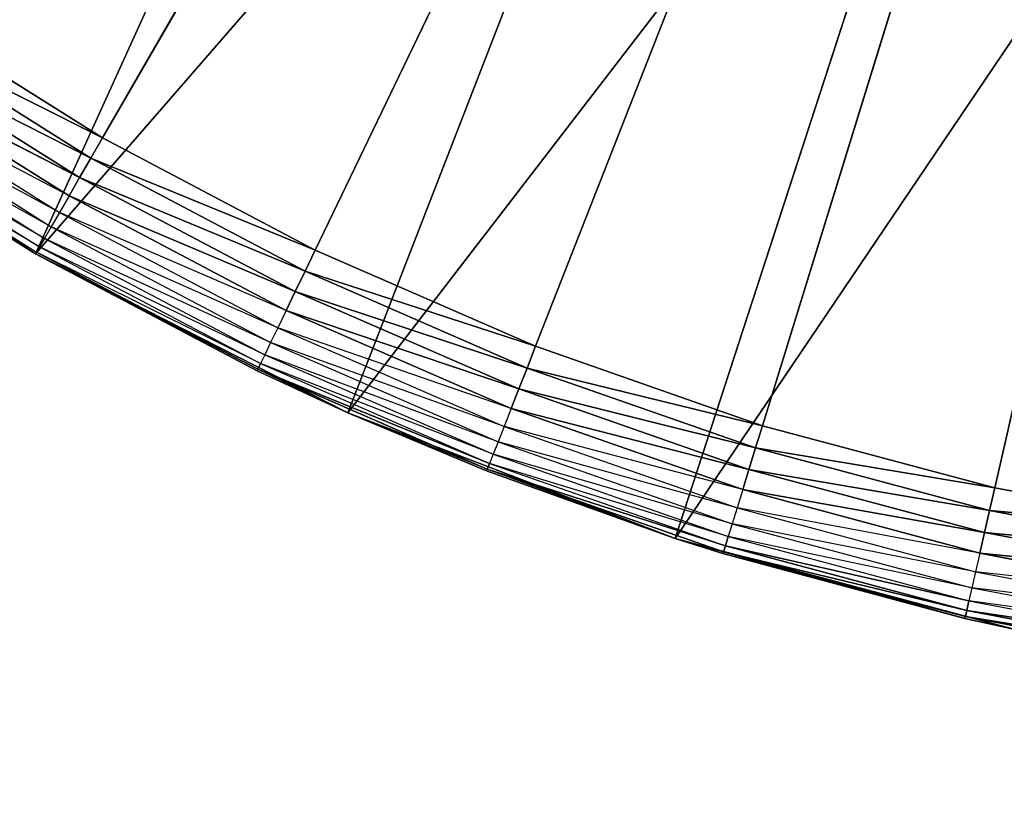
# Model space of a CAD drawing. Extents: x 0.05 to 8.85, y 0.05 to 8.85.
# Tile 179 of 256: x 7.45 to 7.6, y 0.68 to 0.8. Entities that reach past the tile are written whole.
import ezdxf

# ---------------------------------------------------------------- set-up
doc = ezdxf.new("R2010")
doc.units = 0
doc.header["$LTSCALE"] = 2.54
doc.layers.get('0').update_dxf_attribs({"color": 13, "linetype": 'CONTINUOUS'})

# ---------------------------------------------------------------- blocks, each defined once
blk = doc.blocks.new('SZCZOTKA_DO_WC_BEZ_POKRYWK')
at = {"color": 0}
for p, q in [((7.70123, 1.19916, 5.35), (7.46123, 0.78346, 5.35)), ((7.70123, 1.19916, 5.35), (7.46123, 0.78346, 5.35)), ((7.49297, 0.76669, 5.35), (7.70123, 1.19916, 5.35)), ((7.49297, 0.76669, 5.35), (7.70123, 1.19916, 5.35)), ((7.52587, 0.75234, 5.35), (7.70123, 1.19916, 5.35)), ((7.52587, 0.75234, 5.35), (7.70123, 1.19916, 5.35)), ((7.70123, 1.19916, 5.35), (7.55975, 0.74048, 5.35)), ((7.70123, 1.19916, 5.35), (7.55975, 0.74048, 5.35)), ((7.59442, 0.73119, 5.35), (7.70123, 1.19916, 5.35)), ((7.59442, 0.73119, 5.35), (7.70123, 1.19916, 5.35)), ((7.45123, 0.76614, 5.55), (7.51369, 0.90364, 5.55)), ((7.45123, 0.76614, 5.55), (7.51369, 0.90364, 5.55)), ((7.45123, 0.76614, 5.55), (7.55221, 0.88247, 5.55)), ((7.45123, 0.76614, 5.55), (7.55221, 0.88247, 5.55)), ((7.49786, 0.74238, 5.55), (7.55221, 0.88247, 5.55)), ((7.49786, 0.74238, 5.55), (7.55221, 0.88247, 5.55)), ((7.49786, 0.74238, 5.55), (7.59307, 0.86629, 5.55)), ((7.49786, 0.74238, 5.55), (7.59307, 0.86629, 5.55)), ((7.54672, 0.72363, 5.55), (7.59307, 0.86629, 5.55)), ((7.54672, 0.72363, 5.55), (7.59307, 0.86629, 5.55)), ((7.54672, 0.72363, 5.55), (7.63565, 0.85536, 5.55)), ((7.54672, 0.72363, 5.55), (7.63565, 0.85536, 5.55)), ((7.46123, 0.78346, 5.35), (7.43084, 0.80256, 5.35)), ((7.46123, 0.78346, 5.35), (7.43084, 0.80256, 5.35)), ((7.42888, 0.79969, 5.3503), (7.45949, 0.78046, 5.3503)), ((7.46123, 0.78346, 5.35), (7.42888, 0.79969, 5.3503)), ((7.46123, 0.78346, 5.35), (7.42888, 0.79969, 5.3503)), ((7.42888, 0.79969, 5.3503), (7.45949, 0.78046, 5.3503)), ((7.42698, 0.79691, 5.35121), (7.45781, 0.77754, 5.35121)), ((7.45949, 0.78046, 5.3503), (7.42698, 0.79691, 5.35121)), ((7.45949, 0.78046, 5.3503), (7.42698, 0.79691, 5.35121)), ((7.42698, 0.79691, 5.35121), (7.45781, 0.77754, 5.35121)), ((7.45123, 0.76614, 5.55), (7.40734, 0.79465, 5.55)), ((7.45123, 0.76614, 5.55), (7.40734, 0.79465, 5.55)), ((7.45781, 0.77754, 5.35121), (7.4252, 0.7943, 5.35268)), ((7.45781, 0.77754, 5.35121), (7.4252, 0.7943, 5.35268)), ((7.4252, 0.7943, 5.35268), (7.45623, 0.7748, 5.35268)), ((7.42359, 0.79194, 5.35468), (7.4548, 0.77233, 5.35468)), ((7.45623, 0.7748, 5.35268), (7.42359, 0.79194, 5.35468)), ((7.42221, 0.7899, 5.35714), (7.45357, 0.7702, 5.35714)), ((7.4548, 0.77233, 5.35468), (7.42221, 0.7899, 5.35714)), ((7.42108, 0.78825, 5.36), (7.45257, 0.76846, 5.36)), ((7.45357, 0.7702, 5.35714), (7.42108, 0.78825, 5.36)), ((7.42025, 0.78703, 5.36316), (7.45183, 0.76719, 5.36316)), ((7.45257, 0.76846, 5.36), (7.42025, 0.78703, 5.36316)), ((7.41957, 0.78604, 5.37), (7.45138, 0.76641, 5.36653)), ((7.41957, 0.78604, 5.37), (7.45123, 0.76614, 5.55)), ((7.41957, 0.78604, 5.37), (7.45123, 0.76614, 5.37)), ((7.41957, 0.78604, 5.37), (7.45123, 0.76614, 5.55)), ((7.41974, 0.78629, 5.36653), (7.45138, 0.76641, 5.36653)), ((7.45183, 0.76719, 5.36316), (7.41974, 0.78629, 5.36653)), ((7.46123, 0.78346, 5.35), (7.45949, 0.78046, 5.3503)), ((7.46123, 0.78346, 5.35), (7.45949, 0.78046, 5.3503)), ((7.49297, 0.76669, 5.35), (7.46123, 0.78346, 5.35)), ((7.49297, 0.76669, 5.35), (7.46123, 0.78346, 5.35)), ((7.45949, 0.78046, 5.3503), (7.45781, 0.77754, 5.35121)), ((7.45949, 0.78046, 5.3503), (7.45781, 0.77754, 5.35121)), ((7.45949, 0.78046, 5.3503), (7.49146, 0.76356, 5.3503)), ((7.49297, 0.76669, 5.35), (7.45949, 0.78046, 5.3503)), ((7.49297, 0.76669, 5.35), (7.45949, 0.78046, 5.3503)), ((7.45949, 0.78046, 5.3503), (7.49146, 0.76356, 5.3503)), ((7.45781, 0.77754, 5.35121), (7.45623, 0.7748, 5.35268)), ((7.45781, 0.77754, 5.35121), (7.45623, 0.7748, 5.35268)), ((7.45781, 0.77754, 5.35121), (7.49, 0.76053, 5.35121)), ((7.49146, 0.76356, 5.3503), (7.45781, 0.77754, 5.35121)), ((7.49146, 0.76356, 5.3503), (7.45781, 0.77754, 5.35121)), ((7.45781, 0.77754, 5.35121), (7.49, 0.76053, 5.35121)), ((7.45623, 0.7748, 5.35268), (7.4548, 0.77233, 5.35468)), ((7.49, 0.76053, 5.35121), (7.45623, 0.7748, 5.35268)), ((7.49, 0.76053, 5.35121), (7.45623, 0.7748, 5.35268)), ((7.45623, 0.7748, 5.35268), (7.48863, 0.75768, 5.35268)), ((7.4548, 0.77233, 5.35468), (7.45357, 0.7702, 5.35714)), ((7.4548, 0.77233, 5.35468), (7.48739, 0.75511, 5.35468)), ((7.48863, 0.75768, 5.35268), (7.4548, 0.77233, 5.35468)), ((7.45357, 0.7702, 5.35714), (7.45257, 0.76846, 5.36)), ((7.45357, 0.7702, 5.35714), (7.48632, 0.75289, 5.35714)), ((7.48739, 0.75511, 5.35468), (7.45357, 0.7702, 5.35714)), ((7.45257, 0.76846, 5.36), (7.45183, 0.76719, 5.36316)), ((7.45257, 0.76846, 5.36), (7.48545, 0.75109, 5.36)), ((7.48632, 0.75289, 5.35714), (7.45257, 0.76846, 5.36)), ((7.45123, 0.76614, 5.37), (7.45138, 0.76641, 5.36653)), ((7.45123, 0.76614, 5.37), (7.45123, 0.76614, 5.55)), ((7.45123, 0.76614, 5.37), (7.45123, 0.76614, 5.55)), ((7.45123, 0.76614, 5.37), (7.48429, 0.74867, 5.37)), ((7.48429, 0.74867, 5.37), (7.45123, 0.76614, 5.55)), ((7.48429, 0.74867, 5.37), (7.45123, 0.76614, 5.55)), ((7.49786, 0.74238, 5.55), (7.45123, 0.76614, 5.55)), ((7.49786, 0.74238, 5.55), (7.45123, 0.76614, 5.55)), ((7.45123, 0.76614, 5.37), (7.48429, 0.74867, 5.37)), ((7.45123, 0.76614, 5.37), (7.48442, 0.74895, 5.36653)), ((7.45123, 0.76614, 5.37), (7.48442, 0.74895, 5.36653)), ((7.45183, 0.76719, 5.36316), (7.45138, 0.76641, 5.36653)), ((7.48481, 0.74976, 5.36316), (7.45138, 0.76641, 5.36653)), ((7.45138, 0.76641, 5.36653), (7.48442, 0.74895, 5.36653)), ((7.45183, 0.76719, 5.36316), (7.48481, 0.74976, 5.36316)), ((7.48545, 0.75109, 5.36), (7.45183, 0.76719, 5.36316)), ((7.49297, 0.76669, 5.35), (7.49146, 0.76356, 5.3503)), ((7.49297, 0.76669, 5.35), (7.49146, 0.76356, 5.3503)), ((7.52587, 0.75234, 5.35), (7.49297, 0.76669, 5.35)), ((7.52587, 0.75234, 5.35), (7.49297, 0.76669, 5.35)), ((7.49146, 0.76356, 5.3503), (7.49, 0.76053, 5.35121)), ((7.49146, 0.76356, 5.3503), (7.49, 0.76053, 5.35121)), ((7.49146, 0.76356, 5.3503), (7.5246, 0.7491, 5.3503)), ((7.52587, 0.75234, 5.35), (7.49146, 0.76356, 5.3503)), ((7.52587, 0.75234, 5.35), (7.49146, 0.76356, 5.3503)), ((7.49146, 0.76356, 5.3503), (7.5246, 0.7491, 5.3503)), ((7.49, 0.76053, 5.35121), (7.48863, 0.75768, 5.35268)), ((7.49, 0.76053, 5.35121), (7.48863, 0.75768, 5.35268)), ((7.49, 0.76053, 5.35121), (7.52337, 0.74597, 5.35121)), ((7.5246, 0.7491, 5.3503), (7.49, 0.76053, 5.35121)), ((7.5246, 0.7491, 5.3503), (7.49, 0.76053, 5.35121)), ((7.49, 0.76053, 5.35121), (7.52337, 0.74597, 5.35121)), ((7.48863, 0.75768, 5.35268), (7.48739, 0.75511, 5.35468)), ((7.52337, 0.74597, 5.35121), (7.48863, 0.75768, 5.35268)), ((7.52337, 0.74597, 5.35121), (7.48863, 0.75768, 5.35268)), ((7.48863, 0.75768, 5.35268), (7.52221, 0.74303, 5.35268)), ((7.48739, 0.75511, 5.35468), (7.48632, 0.75289, 5.35714)), ((7.48739, 0.75511, 5.35468), (7.52117, 0.74037, 5.35468)), ((7.52221, 0.74303, 5.35268), (7.48739, 0.75511, 5.35468)), ((7.48632, 0.75289, 5.35714), (7.48545, 0.75109, 5.36)), ((7.48632, 0.75289, 5.35714), (7.52027, 0.73807, 5.35714)), ((7.52117, 0.74037, 5.35468), (7.48632, 0.75289, 5.35714)), ((7.52587, 0.75234, 5.35), (7.5246, 0.7491, 5.3503)), ((7.52587, 0.75234, 5.35), (7.5246, 0.7491, 5.3503)), ((7.55975, 0.74048, 5.35), (7.52587, 0.75234, 5.35)), ((7.55975, 0.74048, 5.35), (7.52587, 0.75234, 5.35)), ((7.48481, 0.74976, 5.36316), (7.48442, 0.74895, 5.36653)), ((7.48545, 0.75109, 5.36), (7.48481, 0.74976, 5.36316)), ((7.51954, 0.73621, 5.36), (7.48481, 0.74976, 5.36316)), ((7.48481, 0.74976, 5.36316), (7.519, 0.73484, 5.36316)), ((7.48545, 0.75109, 5.36), (7.51954, 0.73621, 5.36)), ((7.52027, 0.73807, 5.35714), (7.48545, 0.75109, 5.36)), ((7.48429, 0.74867, 5.37), (7.48442, 0.74895, 5.36653)), ((7.48429, 0.74867, 5.37), (7.49786, 0.74238, 5.55)), ((7.48429, 0.74867, 5.37), (7.49786, 0.74238, 5.55)), ((7.48429, 0.74867, 5.37), (7.49786, 0.74238, 5.37)), ((7.49786, 0.74238, 5.37), (7.48442, 0.74895, 5.36653)), ((7.48442, 0.74895, 5.36653), (7.51867, 0.734, 5.36653)), ((7.519, 0.73484, 5.36316), (7.48442, 0.74895, 5.36653)), ((7.519, 0.73484, 5.36316), (7.48442, 0.74895, 5.36653)), ((7.48442, 0.74895, 5.36653), (7.51867, 0.734, 5.36653)), ((7.5246, 0.7491, 5.3503), (7.52337, 0.74597, 5.35121)), ((7.5246, 0.7491, 5.3503), (7.52337, 0.74597, 5.35121)), ((7.5246, 0.7491, 5.3503), (7.55872, 0.73716, 5.3503)), ((7.55975, 0.74048, 5.35), (7.5246, 0.7491, 5.3503)), ((7.55975, 0.74048, 5.35), (7.5246, 0.7491, 5.3503)), ((7.5246, 0.7491, 5.3503), (7.55872, 0.73716, 5.3503)), ((7.52337, 0.74597, 5.35121), (7.52221, 0.74303, 5.35268)), ((7.52337, 0.74597, 5.35121), (7.52221, 0.74303, 5.35268)), ((7.52337, 0.74597, 5.35121), (7.55773, 0.73394, 5.35121)), ((7.55872, 0.73716, 5.3503), (7.52337, 0.74597, 5.35121)), ((7.55872, 0.73716, 5.3503), (7.52337, 0.74597, 5.35121)), ((7.52337, 0.74597, 5.35121), (7.55773, 0.73394, 5.35121)), ((7.54672, 0.72363, 5.55), (7.49786, 0.74238, 5.55)), ((7.49786, 0.74238, 5.55), (7.51856, 0.73372, 5.37)), ((7.49786, 0.74238, 5.55), (7.51856, 0.73372, 5.37)), ((7.49786, 0.74238, 5.55), (7.49786, 0.74238, 5.37)), ((7.49786, 0.74238, 5.37), (7.51856, 0.73372, 5.37)), ((7.49786, 0.74238, 5.55), (7.49786, 0.74238, 5.37)), ((7.54672, 0.72363, 5.55), (7.49786, 0.74238, 5.55)), ((7.51867, 0.734, 5.36653), (7.49786, 0.74238, 5.37)), ((7.52221, 0.74303, 5.35268), (7.52117, 0.74037, 5.35468)), ((7.55773, 0.73394, 5.35121), (7.52221, 0.74303, 5.35268)), ((7.55773, 0.73394, 5.35121), (7.52221, 0.74303, 5.35268)), ((7.52221, 0.74303, 5.35268), (7.5568, 0.73093, 5.35268)), ((7.52117, 0.74037, 5.35468), (7.52027, 0.73807, 5.35714)), ((7.52117, 0.74037, 5.35468), (7.55596, 0.7282, 5.35468)), ((7.5568, 0.73093, 5.35268), (7.52117, 0.74037, 5.35468)), ((7.55975, 0.74048, 5.35), (7.55872, 0.73716, 5.3503)), ((7.55975, 0.74048, 5.35), (7.55872, 0.73716, 5.3503)), ((7.59442, 0.73119, 5.35), (7.55975, 0.74048, 5.35)), ((7.59442, 0.73119, 5.35), (7.55975, 0.74048, 5.35)), ((7.52027, 0.73807, 5.35714), (7.51954, 0.73621, 5.36)), ((7.52027, 0.73807, 5.35714), (7.55523, 0.72584, 5.35714)), ((7.55596, 0.7282, 5.35468), (7.52027, 0.73807, 5.35714)), ((7.55872, 0.73716, 5.3503), (7.55773, 0.73394, 5.35121)), ((7.55872, 0.73716, 5.3503), (7.55773, 0.73394, 5.35121)), ((7.55872, 0.73716, 5.3503), (7.59365, 0.7278, 5.3503)), ((7.59442, 0.73119, 5.35), (7.55872, 0.73716, 5.3503)), ((7.59442, 0.73119, 5.35), (7.55872, 0.73716, 5.3503)), ((7.55872, 0.73716, 5.3503), (7.59365, 0.7278, 5.3503)), ((7.51954, 0.73621, 5.36), (7.519, 0.73484, 5.36316)), ((7.51954, 0.73621, 5.36), (7.55464, 0.72393, 5.36)), ((7.55523, 0.72584, 5.35714), (7.51954, 0.73621, 5.36)), ((7.51856, 0.73372, 5.37), (7.51867, 0.734, 5.36653)), ((7.54672, 0.72363, 5.55), (7.51856, 0.73372, 5.37)), ((7.51856, 0.73372, 5.37), (7.54672, 0.72363, 5.37)), ((7.54672, 0.72363, 5.55), (7.51856, 0.73372, 5.37)), ((7.519, 0.73484, 5.36316), (7.51867, 0.734, 5.36653)), ((7.519, 0.73484, 5.36316), (7.51867, 0.734, 5.36653)), ((7.54672, 0.72363, 5.37), (7.51867, 0.734, 5.36653)), ((7.51867, 0.734, 5.36653), (7.55394, 0.72166, 5.36653)), ((7.55421, 0.72252, 5.36316), (7.51867, 0.734, 5.36653)), ((7.55421, 0.72252, 5.36316), (7.51867, 0.734, 5.36653)), ((7.51867, 0.734, 5.36653), (7.55394, 0.72166, 5.36653)), ((7.55464, 0.72393, 5.36), (7.519, 0.73484, 5.36316)), ((7.519, 0.73484, 5.36316), (7.55421, 0.72252, 5.36316)), ((7.55773, 0.73394, 5.35121), (7.5568, 0.73093, 5.35268)), ((7.55773, 0.73394, 5.35121), (7.5568, 0.73093, 5.35268)), ((7.55773, 0.73394, 5.35121), (7.5929, 0.72452, 5.35121)), ((7.59365, 0.7278, 5.3503), (7.55773, 0.73394, 5.35121)), ((7.59365, 0.7278, 5.3503), (7.55773, 0.73394, 5.35121)), ((7.55773, 0.73394, 5.35121), (7.5929, 0.72452, 5.35121)), ((7.5568, 0.73093, 5.35268), (7.55596, 0.7282, 5.35468)), ((7.5929, 0.72452, 5.35121), (7.5568, 0.73093, 5.35268)), ((7.5929, 0.72452, 5.35121), (7.5568, 0.73093, 5.35268)), ((7.5568, 0.73093, 5.35268), (7.5922, 0.72144, 5.35268)), ((7.59442, 0.73119, 5.35), (7.59365, 0.7278, 5.3503)), ((7.59442, 0.73119, 5.35), (7.59365, 0.7278, 5.3503)), ((7.62969, 0.72452, 5.35), (7.59442, 0.73119, 5.35)), ((7.62969, 0.72452, 5.35), (7.59442, 0.73119, 5.35)), ((7.55596, 0.7282, 5.35468), (7.55523, 0.72584, 5.35714)), ((7.55596, 0.7282, 5.35468), (7.59156, 0.71866, 5.35468)), ((7.5922, 0.72144, 5.35268), (7.55596, 0.7282, 5.35468)), ((7.59365, 0.7278, 5.3503), (7.5929, 0.72452, 5.35121)), ((7.59365, 0.7278, 5.3503), (7.5929, 0.72452, 5.35121)), ((7.59365, 0.7278, 5.3503), (7.62917, 0.72108, 5.3503)), ((7.62969, 0.72452, 5.35), (7.59365, 0.7278, 5.3503)), ((7.62969, 0.72452, 5.35), (7.59365, 0.7278, 5.3503)), ((7.59365, 0.7278, 5.3503), (7.62917, 0.72108, 5.3503)), ((7.55523, 0.72584, 5.35714), (7.55464, 0.72393, 5.36)), ((7.55523, 0.72584, 5.35714), (7.59101, 0.71625, 5.35714)), ((7.59156, 0.71866, 5.35468), (7.55523, 0.72584, 5.35714)), ((7.54672, 0.72363, 5.37), (7.54672, 0.72363, 5.55)), ((7.54672, 0.72363, 5.37), (7.55385, 0.72137, 5.37)), ((7.55385, 0.72137, 5.37), (7.54672, 0.72363, 5.55)), ((7.54672, 0.72363, 5.37), (7.54672, 0.72363, 5.55)), ((7.55385, 0.72137, 5.37), (7.54672, 0.72363, 5.55)), ((7.58997, 0.71169, 5.37), (7.54672, 0.72363, 5.55)), ((7.58997, 0.71169, 5.37), (7.54672, 0.72363, 5.55)), ((7.59727, 0.71008, 5.55), (7.54672, 0.72363, 5.55)), ((7.59727, 0.71008, 5.55), (7.54672, 0.72363, 5.55)), ((7.54672, 0.72363, 5.37), (7.55394, 0.72166, 5.36653)), ((7.55464, 0.72393, 5.36), (7.55421, 0.72252, 5.36316)), ((7.59101, 0.71625, 5.35714), (7.55464, 0.72393, 5.36)), ((7.55464, 0.72393, 5.36), (7.59057, 0.7143, 5.36)), ((7.5929, 0.72452, 5.35121), (7.5922, 0.72144, 5.35268)), ((7.5929, 0.72452, 5.35121), (7.5922, 0.72144, 5.35268)), ((7.5929, 0.72452, 5.35121), (7.62867, 0.71775, 5.35121)), ((7.62917, 0.72108, 5.3503), (7.5929, 0.72452, 5.35121)), ((7.62917, 0.72108, 5.3503), (7.5929, 0.72452, 5.35121)), ((7.5929, 0.72452, 5.35121), (7.62867, 0.71775, 5.35121)), ((7.55421, 0.72252, 5.36316), (7.55394, 0.72166, 5.36653)), ((7.55421, 0.72252, 5.36316), (7.55394, 0.72166, 5.36653)), ((7.55421, 0.72252, 5.36316), (7.59024, 0.71287, 5.36316)), ((7.59057, 0.7143, 5.36), (7.55421, 0.72252, 5.36316)), ((7.59057, 0.7143, 5.36), (7.55421, 0.72252, 5.36316)), ((7.55421, 0.72252, 5.36316), (7.59024, 0.71287, 5.36316)), ((7.55385, 0.72137, 5.37), (7.55394, 0.72166, 5.36653)), ((7.55385, 0.72137, 5.37), (7.58997, 0.71169, 5.37)), ((7.55385, 0.72137, 5.37), (7.58997, 0.71169, 5.37)), ((7.55385, 0.72137, 5.37), (7.59004, 0.71199, 5.36653)), ((7.55385, 0.72137, 5.37), (7.59004, 0.71199, 5.36653)), ((7.55394, 0.72166, 5.36653), (7.59004, 0.71199, 5.36653)), ((7.59024, 0.71287, 5.36316), (7.55394, 0.72166, 5.36653)), ((7.59024, 0.71287, 5.36316), (7.55394, 0.72166, 5.36653)), ((7.55394, 0.72166, 5.36653), (7.59004, 0.71199, 5.36653)), ((7.5922, 0.72144, 5.35268), (7.59156, 0.71866, 5.35468)), ((7.62867, 0.71775, 5.35121), (7.5922, 0.72144, 5.35268)), ((7.62867, 0.71775, 5.35121), (7.5922, 0.72144, 5.35268)), ((7.5922, 0.72144, 5.35268), (7.6282, 0.71463, 5.35268)), ((7.59156, 0.71866, 5.35468), (7.59101, 0.71625, 5.35714)), ((7.59156, 0.71866, 5.35468), (7.62777, 0.71181, 5.35468)), ((7.6282, 0.71463, 5.35268), (7.59156, 0.71866, 5.35468)), ((7.59101, 0.71625, 5.35714), (7.59057, 0.7143, 5.36)), ((7.59101, 0.71625, 5.35714), (7.62741, 0.70937, 5.35714)), ((7.62777, 0.71181, 5.35468), (7.59101, 0.71625, 5.35714)), ((7.59057, 0.7143, 5.36), (7.59024, 0.71287, 5.36316)), ((7.59057, 0.7143, 5.36), (7.59024, 0.71287, 5.36316)), ((7.62741, 0.70937, 5.35714), (7.59057, 0.7143, 5.36)), ((7.59057, 0.7143, 5.36), (7.62711, 0.70739, 5.36)), ((7.58997, 0.71169, 5.37), (7.59004, 0.71199, 5.36653)), ((7.58997, 0.71169, 5.37), (7.59727, 0.71008, 5.55)), ((7.58997, 0.71169, 5.37), (7.59727, 0.71008, 5.37)), ((7.58997, 0.71169, 5.37), (7.59727, 0.71008, 5.55)), ((7.59024, 0.71287, 5.36316), (7.59004, 0.71199, 5.36653)), ((7.59024, 0.71287, 5.36316), (7.59004, 0.71199, 5.36653)), ((7.59727, 0.71008, 5.37), (7.59004, 0.71199, 5.36653)), ((7.62671, 0.70474, 5.37), (7.59004, 0.71199, 5.36653)), ((7.59004, 0.71199, 5.36653), (7.62675, 0.70504, 5.36653)), ((7.62689, 0.70593, 5.36316), (7.59004, 0.71199, 5.36653)), ((7.62689, 0.70593, 5.36316), (7.59004, 0.71199, 5.36653)), ((7.59004, 0.71199, 5.36653), (7.62675, 0.70504, 5.36653)), ((7.59024, 0.71287, 5.36316), (7.62689, 0.70593, 5.36316)), ((7.62711, 0.70739, 5.36), (7.59024, 0.71287, 5.36316)), ((7.62711, 0.70739, 5.36), (7.59024, 0.71287, 5.36316)), ((7.59024, 0.71287, 5.36316), (7.62689, 0.70593, 5.36316))]:
    blk.add_line(p, q, dxfattribs=at)
mesh = blk.add_polyface(dxfattribs=at)
corners = [(7.70123, 1.19916, 5.35), (7.46123, 0.78346, 5.35), (7.43084, 0.80256, 5.35)]
mesh.append_faces([[corners[k] for k in face] for face in [(0, 1, 2)]], dxfattribs={"color": 0})
mesh = blk.add_polyface(dxfattribs=at)
corners = [(7.70123, 1.19916, 5.35), (7.49297, 0.76669, 5.35), (7.46123, 0.78346, 5.35)]
mesh.append_faces([[corners[k] for k in face] for face in [(0, 1, 2)]], dxfattribs={"color": 0})
mesh = blk.add_polyface(dxfattribs=at)
corners = [(7.70123, 1.19916, 5.35), (7.52587, 0.75234, 5.35), (7.49297, 0.76669, 5.35)]
mesh.append_faces([[corners[k] for k in face] for face in [(0, 1, 2)]], dxfattribs={"color": 0})
mesh = blk.add_polyface(dxfattribs=at)
corners = [(7.70123, 1.19916, 5.35), (7.55975, 0.74048, 5.35), (7.52587, 0.75234, 5.35)]
mesh.append_faces([[corners[k] for k in face] for face in [(0, 1, 2)]], dxfattribs={"color": 0})
mesh = blk.add_polyface(dxfattribs=at)
corners = [(7.70123, 1.19916, 5.35), (7.59442, 0.73119, 5.35), (7.55975, 0.74048, 5.35)]
mesh.append_faces([[corners[k] for k in face] for face in [(0, 1, 2)]], dxfattribs={"color": 0})
mesh = blk.add_polyface(dxfattribs=at)
corners = [(7.70123, 1.19916, 5.35), (7.62969, 0.72452, 5.35), (7.59442, 0.73119, 5.35)]
mesh.append_faces([[corners[k] for k in face] for face in [(0, 1, 2)]], dxfattribs={"color": 0})
mesh = blk.add_polyface(dxfattribs=at)
corners = [(7.47625, 0.93104, 5.55), (0.07623, 0.07416, 5.55), (7.43311, 0.97418, 5.55)]
mesh.append_faces([[corners[k] for k in face] for face in [(0, 1, 2)]], dxfattribs={"color": 0})
mesh = blk.add_polyface(dxfattribs=at)
corners = [(7.52623, 0.89605, 5.55), (0.07623, 0.07416, 5.55), (7.47625, 0.93104, 5.55)]
mesh.append_faces([[corners[k] for k in face] for face in [(0, 1, 2)]], dxfattribs={"color": 0})
mesh = blk.add_polyface(dxfattribs=at)
corners = [(7.47625, 0.93104, 5.55), (7.36666, 0.82758, 5.55), (7.40734, 0.79465, 5.55)]
mesh.append_faces([[corners[k] for k in face] for face in [(0, 1, 2)]], dxfattribs={"color": 0})
mesh = blk.add_polyface(dxfattribs=at)
corners = [(7.51369, 0.90364, 5.55), (7.47625, 0.93104, 5.55), (7.40734, 0.79465, 5.55)]
mesh.append_faces([[corners[k] for k in face] for face in [(0, 1, 2)]], dxfattribs={"color": 0})
mesh = blk.add_polyface(dxfattribs=at)
corners = [(7.51369, 0.90364, 5.55), (7.40734, 0.79465, 5.55), (7.45123, 0.76614, 5.55)]
mesh.append_faces([[corners[k] for k in face] for face in [(0, 1, 2)]], dxfattribs={"color": 0})
mesh = blk.add_polyface(dxfattribs=at)
corners = [(7.55221, 0.88247, 5.55), (7.51369, 0.90364, 5.55), (7.45123, 0.76614, 5.55)]
mesh.append_faces([[corners[k] for k in face] for face in [(0, 1, 2)]], dxfattribs={"color": 0})
mesh = blk.add_polyface(dxfattribs=at)
corners = [(7.58152, 0.87026, 5.55), (0.07623, 0.07416, 5.55), (7.52623, 0.89605, 5.55)]
mesh.append_faces([[corners[k] for k in face] for face in [(0, 1, 2)]], dxfattribs={"color": 0})
mesh = blk.add_polyface(dxfattribs=at)
corners = [(7.55221, 0.88247, 5.55), (7.45123, 0.76614, 5.55), (7.49786, 0.74238, 5.55)]
mesh.append_faces([[corners[k] for k in face] for face in [(0, 1, 2)]], dxfattribs={"color": 0})
mesh = blk.add_polyface(dxfattribs=at)
corners = [(7.59307, 0.86629, 5.55), (7.55221, 0.88247, 5.55), (7.49786, 0.74238, 5.55)]
mesh.append_faces([[corners[k] for k in face] for face in [(0, 1, 2)]], dxfattribs={"color": 0})
mesh = blk.add_polyface(dxfattribs=at)
corners = [(8.82623, 0.07416, 5.55), (0.07623, 0.07416, 5.55), (7.58152, 0.87026, 5.55)]
mesh.append_faces([[corners[k] for k in face] for face in [(0, 1, 2)]], dxfattribs={"color": 0})
mesh = blk.add_polyface(dxfattribs=at)
corners = [(7.64045, 0.85447, 5.65), (7.58152, 0.87026, 5.65), (0.07623, 0.07416, 5.65)]
mesh.append_faces([[corners[k] for k in face] for face in [(0, 1, 2)]], dxfattribs={"color": 0})
mesh = blk.add_polyface(dxfattribs=at)
corners = [(7.58152, 0.87026, 5.65), (1.32094, 0.87026, 5.65), (0.07623, 0.07416, 5.65)]
mesh.append_faces([[corners[k] for k in face] for face in [(0, 1, 2)]], dxfattribs={"color": 0})
mesh = blk.add_polyface(dxfattribs=at)
corners = [(8.82623, 0.07416, 5.55), (7.58152, 0.87026, 5.55), (7.64045, 0.85447, 5.55)]
mesh.append_faces([[corners[k] for k in face] for face in [(0, 1, 2)]], dxfattribs={"color": 0})
mesh = blk.add_polyface(dxfattribs=at)
corners = [(7.59307, 0.86629, 5.55), (7.49786, 0.74238, 5.55), (7.54672, 0.72363, 5.55)]
mesh.append_faces([[corners[k] for k in face] for face in [(0, 1, 2)]], dxfattribs={"color": 0})
mesh = blk.add_polyface(dxfattribs=at)
corners = [(7.63565, 0.85536, 5.55), (7.59307, 0.86629, 5.55), (7.54672, 0.72363, 5.55)]
mesh.append_faces([[corners[k] for k in face] for face in [(0, 1, 2)]], dxfattribs={"color": 0})
mesh = blk.add_polyface(dxfattribs=at)
corners = [(8.82623, 0.07416, 5.65), (7.64045, 0.85447, 5.65), (0.07623, 0.07416, 5.65)]
mesh.append_faces([[corners[k] for k in face] for face in [(0, 1, 2)]], dxfattribs={"color": 0})
mesh = blk.add_polyface(dxfattribs=at)
corners = [(7.63565, 0.85536, 5.55), (7.54672, 0.72363, 5.55), (7.59727, 0.71008, 5.55)]
mesh.append_faces([[corners[k] for k in face] for face in [(0, 1, 2)]], dxfattribs={"color": 0})
mesh = blk.add_polyface(dxfattribs=at)
corners = [(7.46123, 0.78346, 5.35), (7.42888, 0.79969, 5.3503), (7.43084, 0.80256, 5.35)]
mesh.append_faces([[corners[k] for k in face] for face in [(0, 1, 2)]], dxfattribs={"color": 0})
mesh = blk.add_polyface(dxfattribs=at)
corners = [(7.45949, 0.78046, 5.3503), (7.42698, 0.79691, 5.35121), (7.42888, 0.79969, 5.3503)]
mesh.append_faces([[corners[k] for k in face] for face in [(0, 1, 2)]], dxfattribs={"color": 0})
mesh = blk.add_polyface(dxfattribs=at)
corners = [(7.46123, 0.78346, 5.35), (7.45949, 0.78046, 5.3503), (7.42888, 0.79969, 5.3503)]
mesh.append_faces([[corners[k] for k in face] for face in [(0, 1, 2)]], dxfattribs={"color": 0})
mesh = blk.add_polyface(dxfattribs=at)
corners = [(7.45781, 0.77754, 5.35121), (7.4252, 0.7943, 5.35268), (7.42698, 0.79691, 5.35121)]
mesh.append_faces([[corners[k] for k in face] for face in [(0, 1, 2)]], dxfattribs={"color": 0})
mesh = blk.add_polyface(dxfattribs=at)
corners = [(7.45949, 0.78046, 5.3503), (7.45781, 0.77754, 5.35121), (7.42698, 0.79691, 5.35121)]
mesh.append_faces([[corners[k] for k in face] for face in [(0, 1, 2)]], dxfattribs={"color": 0})
mesh = blk.add_polyface(dxfattribs=at)
corners = [(7.40734, 0.79465, 5.55), (7.41957, 0.78604, 5.37), (7.45123, 0.76614, 5.55)]
mesh.append_faces([[corners[k] for k in face] for face in [(0, 1, 2)]], dxfattribs={"color": 0})
mesh = blk.add_polyface(dxfattribs=at)
corners = [(7.45781, 0.77754, 5.35121), (7.45623, 0.7748, 5.35268), (7.4252, 0.7943, 5.35268)]
mesh.append_faces([[corners[k] for k in face] for face in [(0, 1, 2)]], dxfattribs={"color": 0})
mesh = blk.add_polyface(dxfattribs=at)
corners = [(7.45123, 0.76614, 5.55), (7.41957, 0.78604, 5.37), (7.45123, 0.76614, 5.37)]
mesh.append_faces([[corners[k] for k in face] for face in [(0, 1, 2)]], dxfattribs={"color": 0})
mesh = blk.add_polyface(dxfattribs=at)
corners = [(7.49297, 0.76669, 5.35), (7.45949, 0.78046, 5.3503), (7.46123, 0.78346, 5.35)]
mesh.append_faces([[corners[k] for k in face] for face in [(0, 1, 2)]], dxfattribs={"color": 0})
mesh = blk.add_polyface(dxfattribs=at)
corners = [(7.49146, 0.76356, 5.3503), (7.45781, 0.77754, 5.35121), (7.45949, 0.78046, 5.3503)]
mesh.append_faces([[corners[k] for k in face] for face in [(0, 1, 2)]], dxfattribs={"color": 0})
mesh = blk.add_polyface(dxfattribs=at)
corners = [(7.49297, 0.76669, 5.35), (7.49146, 0.76356, 5.3503), (7.45949, 0.78046, 5.3503)]
mesh.append_faces([[corners[k] for k in face] for face in [(0, 1, 2)]], dxfattribs={"color": 0})
mesh = blk.add_polyface(dxfattribs=at)
corners = [(7.49, 0.76053, 5.35121), (7.45623, 0.7748, 5.35268), (7.45781, 0.77754, 5.35121)]
mesh.append_faces([[corners[k] for k in face] for face in [(0, 1, 2)]], dxfattribs={"color": 0})
mesh = blk.add_polyface(dxfattribs=at)
corners = [(7.49146, 0.76356, 5.3503), (7.49, 0.76053, 5.35121), (7.45781, 0.77754, 5.35121)]
mesh.append_faces([[corners[k] for k in face] for face in [(0, 1, 2)]], dxfattribs={"color": 0})
mesh = blk.add_polyface(dxfattribs=at)
corners = [(7.49, 0.76053, 5.35121), (7.48863, 0.75768, 5.35268), (7.45623, 0.7748, 5.35268)]
mesh.append_faces([[corners[k] for k in face] for face in [(0, 1, 2)]], dxfattribs={"color": 0})
mesh = blk.add_polyface(dxfattribs=at)
corners = [(7.45123, 0.76614, 5.37), (7.45138, 0.76641, 5.36653), (7.48442, 0.74895, 5.36653)]
mesh.append_faces([[corners[k] for k in face] for face in [(0, 1, 2)]], dxfattribs={"color": 0})
mesh = blk.add_polyface(dxfattribs=at)
corners = [(7.45123, 0.76614, 5.55), (7.45123, 0.76614, 5.37), (7.48429, 0.74867, 5.37)]
mesh.append_faces([[corners[k] for k in face] for face in [(0, 1, 2)]], dxfattribs={"color": 0})
mesh = blk.add_polyface(dxfattribs=at)
corners = [(7.45123, 0.76614, 5.55), (7.48429, 0.74867, 5.37), (7.49786, 0.74238, 5.55)]
mesh.append_faces([[corners[k] for k in face] for face in [(0, 1, 2)]], dxfattribs={"color": 0})
mesh = blk.add_polyface(dxfattribs=at)
corners = [(7.45123, 0.76614, 5.37), (7.48442, 0.74895, 5.36653), (7.48429, 0.74867, 5.37)]
mesh.append_faces([[corners[k] for k in face] for face in [(0, 1, 2)]], dxfattribs={"color": 0})
mesh = blk.add_polyface(dxfattribs=at)
corners = [(7.52587, 0.75234, 5.35), (7.49146, 0.76356, 5.3503), (7.49297, 0.76669, 5.35)]
mesh.append_faces([[corners[k] for k in face] for face in [(0, 1, 2)]], dxfattribs={"color": 0})
mesh = blk.add_polyface(dxfattribs=at)
corners = [(7.5246, 0.7491, 5.3503), (7.49, 0.76053, 5.35121), (7.49146, 0.76356, 5.3503)]
mesh.append_faces([[corners[k] for k in face] for face in [(0, 1, 2)]], dxfattribs={"color": 0})
mesh = blk.add_polyface(dxfattribs=at)
corners = [(7.52587, 0.75234, 5.35), (7.5246, 0.7491, 5.3503), (7.49146, 0.76356, 5.3503)]
mesh.append_faces([[corners[k] for k in face] for face in [(0, 1, 2)]], dxfattribs={"color": 0})
mesh = blk.add_polyface(dxfattribs=at)
corners = [(7.52337, 0.74597, 5.35121), (7.48863, 0.75768, 5.35268), (7.49, 0.76053, 5.35121)]
mesh.append_faces([[corners[k] for k in face] for face in [(0, 1, 2)]], dxfattribs={"color": 0})
mesh = blk.add_polyface(dxfattribs=at)
corners = [(7.5246, 0.7491, 5.3503), (7.52337, 0.74597, 5.35121), (7.49, 0.76053, 5.35121)]
mesh.append_faces([[corners[k] for k in face] for face in [(0, 1, 2)]], dxfattribs={"color": 0})
mesh = blk.add_polyface(dxfattribs=at)
corners = [(7.52337, 0.74597, 5.35121), (7.52221, 0.74303, 5.35268), (7.48863, 0.75768, 5.35268)]
mesh.append_faces([[corners[k] for k in face] for face in [(0, 1, 2)]], dxfattribs={"color": 0})
mesh = blk.add_polyface(dxfattribs=at)
corners = [(7.55975, 0.74048, 5.35), (7.5246, 0.7491, 5.3503), (7.52587, 0.75234, 5.35)]
mesh.append_faces([[corners[k] for k in face] for face in [(0, 1, 2)]], dxfattribs={"color": 0})
mesh = blk.add_polyface(dxfattribs=at)
corners = [(7.48442, 0.74895, 5.36653), (7.48481, 0.74976, 5.36316), (7.519, 0.73484, 5.36316)]
mesh.append_faces([[corners[k] for k in face] for face in [(0, 1, 2)]], dxfattribs={"color": 0})
mesh = blk.add_polyface(dxfattribs=at)
corners = [(7.49786, 0.74238, 5.55), (7.48429, 0.74867, 5.37), (7.49786, 0.74238, 5.37)]
mesh.append_faces([[corners[k] for k in face] for face in [(0, 1, 2)]], dxfattribs={"color": 0})
mesh = blk.add_polyface(dxfattribs=at)
corners = [(7.49786, 0.74238, 5.37), (7.48442, 0.74895, 5.36653), (7.51867, 0.734, 5.36653)]
mesh.append_faces([[corners[k] for k in face] for face in [(0, 1, 2)]], dxfattribs={"color": 0})
mesh = blk.add_polyface(dxfattribs=at)
corners = [(7.48442, 0.74895, 5.36653), (7.519, 0.73484, 5.36316), (7.51867, 0.734, 5.36653)]
mesh.append_faces([[corners[k] for k in face] for face in [(0, 1, 2)]], dxfattribs={"color": 0})
mesh = blk.add_polyface(dxfattribs=at)
corners = [(7.55872, 0.73716, 5.3503), (7.52337, 0.74597, 5.35121), (7.5246, 0.7491, 5.3503)]
mesh.append_faces([[corners[k] for k in face] for face in [(0, 1, 2)]], dxfattribs={"color": 0})
mesh = blk.add_polyface(dxfattribs=at)
corners = [(7.55975, 0.74048, 5.35), (7.55872, 0.73716, 5.3503), (7.5246, 0.7491, 5.3503)]
mesh.append_faces([[corners[k] for k in face] for face in [(0, 1, 2)]], dxfattribs={"color": 0})
mesh = blk.add_polyface(dxfattribs=at)
corners = [(7.55773, 0.73394, 5.35121), (7.52221, 0.74303, 5.35268), (7.52337, 0.74597, 5.35121)]
mesh.append_faces([[corners[k] for k in face] for face in [(0, 1, 2)]], dxfattribs={"color": 0})
mesh = blk.add_polyface(dxfattribs=at)
corners = [(7.55872, 0.73716, 5.3503), (7.55773, 0.73394, 5.35121), (7.52337, 0.74597, 5.35121)]
mesh.append_faces([[corners[k] for k in face] for face in [(0, 1, 2)]], dxfattribs={"color": 0})
mesh = blk.add_polyface(dxfattribs=at)
corners = [(7.49786, 0.74238, 5.55), (7.51856, 0.73372, 5.37), (7.54672, 0.72363, 5.55)]
mesh.append_faces([[corners[k] for k in face] for face in [(0, 1, 2)]], dxfattribs={"color": 0})
mesh = blk.add_polyface(dxfattribs=at)
corners = [(7.49786, 0.74238, 5.55), (7.49786, 0.74238, 5.37), (7.51856, 0.73372, 5.37)]
mesh.append_faces([[corners[k] for k in face] for face in [(0, 1, 2)]], dxfattribs={"color": 0})
mesh = blk.add_polyface(dxfattribs=at)
corners = [(7.55773, 0.73394, 5.35121), (7.5568, 0.73093, 5.35268), (7.52221, 0.74303, 5.35268)]
mesh.append_faces([[corners[k] for k in face] for face in [(0, 1, 2)]], dxfattribs={"color": 0})
mesh = blk.add_polyface(dxfattribs=at)
corners = [(7.59442, 0.73119, 5.35), (7.55872, 0.73716, 5.3503), (7.55975, 0.74048, 5.35)]
mesh.append_faces([[corners[k] for k in face] for face in [(0, 1, 2)]], dxfattribs={"color": 0})
mesh = blk.add_polyface(dxfattribs=at)
corners = [(7.59365, 0.7278, 5.3503), (7.55773, 0.73394, 5.35121), (7.55872, 0.73716, 5.3503)]
mesh.append_faces([[corners[k] for k in face] for face in [(0, 1, 2)]], dxfattribs={"color": 0})
mesh = blk.add_polyface(dxfattribs=at)
corners = [(7.59442, 0.73119, 5.35), (7.59365, 0.7278, 5.3503), (7.55872, 0.73716, 5.3503)]
mesh.append_faces([[corners[k] for k in face] for face in [(0, 1, 2)]], dxfattribs={"color": 0})
mesh = blk.add_polyface(dxfattribs=at)
corners = [(7.54672, 0.72363, 5.55), (7.51856, 0.73372, 5.37), (7.54672, 0.72363, 5.37)]
mesh.append_faces([[corners[k] for k in face] for face in [(0, 1, 2)]], dxfattribs={"color": 0})
mesh = blk.add_polyface(dxfattribs=at)
corners = [(7.51867, 0.734, 5.36653), (7.519, 0.73484, 5.36316), (7.55421, 0.72252, 5.36316)]
mesh.append_faces([[corners[k] for k in face] for face in [(0, 1, 2)]], dxfattribs={"color": 0})
mesh = blk.add_polyface(dxfattribs=at)
corners = [(7.54672, 0.72363, 5.37), (7.51867, 0.734, 5.36653), (7.55394, 0.72166, 5.36653)]
mesh.append_faces([[corners[k] for k in face] for face in [(0, 1, 2)]], dxfattribs={"color": 0})
mesh = blk.add_polyface(dxfattribs=at)
corners = [(7.51867, 0.734, 5.36653), (7.55421, 0.72252, 5.36316), (7.55394, 0.72166, 5.36653)]
mesh.append_faces([[corners[k] for k in face] for face in [(0, 1, 2)]], dxfattribs={"color": 0})
mesh = blk.add_polyface(dxfattribs=at)
corners = [(7.5929, 0.72452, 5.35121), (7.5568, 0.73093, 5.35268), (7.55773, 0.73394, 5.35121)]
mesh.append_faces([[corners[k] for k in face] for face in [(0, 1, 2)]], dxfattribs={"color": 0})
mesh = blk.add_polyface(dxfattribs=at)
corners = [(7.59365, 0.7278, 5.3503), (7.5929, 0.72452, 5.35121), (7.55773, 0.73394, 5.35121)]
mesh.append_faces([[corners[k] for k in face] for face in [(0, 1, 2)]], dxfattribs={"color": 0})
mesh = blk.add_polyface(dxfattribs=at)
corners = [(7.5929, 0.72452, 5.35121), (7.5922, 0.72144, 5.35268), (7.5568, 0.73093, 5.35268)]
mesh.append_faces([[corners[k] for k in face] for face in [(0, 1, 2)]], dxfattribs={"color": 0})
mesh = blk.add_polyface(dxfattribs=at)
corners = [(7.62969, 0.72452, 5.35), (7.59365, 0.7278, 5.3503), (7.59442, 0.73119, 5.35)]
mesh.append_faces([[corners[k] for k in face] for face in [(0, 1, 2)]], dxfattribs={"color": 0})
mesh = blk.add_polyface(dxfattribs=at)
corners = [(7.62917, 0.72108, 5.3503), (7.5929, 0.72452, 5.35121), (7.59365, 0.7278, 5.3503)]
mesh.append_faces([[corners[k] for k in face] for face in [(0, 1, 2)]], dxfattribs={"color": 0})
mesh = blk.add_polyface(dxfattribs=at)
corners = [(7.62969, 0.72452, 5.35), (7.62917, 0.72108, 5.3503), (7.59365, 0.7278, 5.3503)]
mesh.append_faces([[corners[k] for k in face] for face in [(0, 1, 2)]], dxfattribs={"color": 0})
mesh = blk.add_polyface(dxfattribs=at)
corners = [(7.54672, 0.72363, 5.55), (7.54672, 0.72363, 5.37), (7.55385, 0.72137, 5.37)]
mesh.append_faces([[corners[k] for k in face] for face in [(0, 1, 2)]], dxfattribs={"color": 0})
mesh = blk.add_polyface(dxfattribs=at)
corners = [(7.54672, 0.72363, 5.55), (7.55385, 0.72137, 5.37), (7.58997, 0.71169, 5.37)]
mesh.append_faces([[corners[k] for k in face] for face in [(0, 1, 2)]], dxfattribs={"color": 0})
mesh = blk.add_polyface(dxfattribs=at)
corners = [(7.54672, 0.72363, 5.55), (7.58997, 0.71169, 5.37), (7.59727, 0.71008, 5.55)]
mesh.append_faces([[corners[k] for k in face] for face in [(0, 1, 2)]], dxfattribs={"color": 0})
mesh = blk.add_polyface(dxfattribs=at)
corners = [(7.55421, 0.72252, 5.36316), (7.55464, 0.72393, 5.36), (7.59057, 0.7143, 5.36)]
mesh.append_faces([[corners[k] for k in face] for face in [(0, 1, 2)]], dxfattribs={"color": 0})
mesh = blk.add_polyface(dxfattribs=at)
corners = [(7.62867, 0.71775, 5.35121), (7.5922, 0.72144, 5.35268), (7.5929, 0.72452, 5.35121)]
mesh.append_faces([[corners[k] for k in face] for face in [(0, 1, 2)]], dxfattribs={"color": 0})
mesh = blk.add_polyface(dxfattribs=at)
corners = [(7.62917, 0.72108, 5.3503), (7.62867, 0.71775, 5.35121), (7.5929, 0.72452, 5.35121)]
mesh.append_faces([[corners[k] for k in face] for face in [(0, 1, 2)]], dxfattribs={"color": 0})
mesh = blk.add_polyface(dxfattribs=at)
corners = [(7.55394, 0.72166, 5.36653), (7.55421, 0.72252, 5.36316), (7.59024, 0.71287, 5.36316)]
mesh.append_faces([[corners[k] for k in face] for face in [(0, 1, 2)]], dxfattribs={"color": 0})
mesh = blk.add_polyface(dxfattribs=at)
corners = [(7.55421, 0.72252, 5.36316), (7.59057, 0.7143, 5.36), (7.59024, 0.71287, 5.36316)]
mesh.append_faces([[corners[k] for k in face] for face in [(0, 1, 2)]], dxfattribs={"color": 0})
mesh = blk.add_polyface(dxfattribs=at)
corners = [(7.55385, 0.72137, 5.37), (7.55394, 0.72166, 5.36653), (7.59004, 0.71199, 5.36653)]
mesh.append_faces([[corners[k] for k in face] for face in [(0, 1, 2)]], dxfattribs={"color": 0})
mesh = blk.add_polyface(dxfattribs=at)
corners = [(7.55385, 0.72137, 5.37), (7.59004, 0.71199, 5.36653), (7.58997, 0.71169, 5.37)]
mesh.append_faces([[corners[k] for k in face] for face in [(0, 1, 2)]], dxfattribs={"color": 0})
mesh = blk.add_polyface(dxfattribs=at)
corners = [(7.55394, 0.72166, 5.36653), (7.59024, 0.71287, 5.36316), (7.59004, 0.71199, 5.36653)]
mesh.append_faces([[corners[k] for k in face] for face in [(0, 1, 2)]], dxfattribs={"color": 0})
mesh = blk.add_polyface(dxfattribs=at)
corners = [(7.62867, 0.71775, 5.35121), (7.6282, 0.71463, 5.35268), (7.5922, 0.72144, 5.35268)]
mesh.append_faces([[corners[k] for k in face] for face in [(0, 1, 2)]], dxfattribs={"color": 0})
mesh = blk.add_polyface(dxfattribs=at)
corners = [(7.59024, 0.71287, 5.36316), (7.59057, 0.7143, 5.36), (7.62711, 0.70739, 5.36)]
mesh.append_faces([[corners[k] for k in face] for face in [(0, 1, 2)]], dxfattribs={"color": 0})
mesh = blk.add_polyface(dxfattribs=at)
corners = [(7.59727, 0.71008, 5.55), (7.58997, 0.71169, 5.37), (7.59727, 0.71008, 5.37)]
mesh.append_faces([[corners[k] for k in face] for face in [(0, 1, 2)]], dxfattribs={"color": 0})
mesh = blk.add_polyface(dxfattribs=at)
corners = [(7.59004, 0.71199, 5.36653), (7.59024, 0.71287, 5.36316), (7.62689, 0.70593, 5.36316)]
mesh.append_faces([[corners[k] for k in face] for face in [(0, 1, 2)]], dxfattribs={"color": 0})
mesh = blk.add_polyface(dxfattribs=at)
corners = [(7.62671, 0.70474, 5.37), (7.59004, 0.71199, 5.36653), (7.62675, 0.70504, 5.36653)]
mesh.append_faces([[corners[k] for k in face] for face in [(0, 1, 2)]], dxfattribs={"color": 0})
mesh = blk.add_polyface(dxfattribs=at)
corners = [(7.59004, 0.71199, 5.36653), (7.62689, 0.70593, 5.36316), (7.62675, 0.70504, 5.36653)]
mesh.append_faces([[corners[k] for k in face] for face in [(0, 1, 2)]], dxfattribs={"color": 0})
mesh = blk.add_polyface(dxfattribs=at)
corners = [(7.59024, 0.71287, 5.36316), (7.62711, 0.70739, 5.36), (7.62689, 0.70593, 5.36316)]
mesh.append_faces([[corners[k] for k in face] for face in [(0, 1, 2)]], dxfattribs={"color": 0})

msp = doc.modelspace()

# ---------------------------------------------------------------- block references
at = {"color": 0}
msp.add_blockref('SZCZOTKA_DO_WC_BEZ_POKRYWK', (0, 0), dxfattribs=at)

doc.saveas('drawing.dxf')
